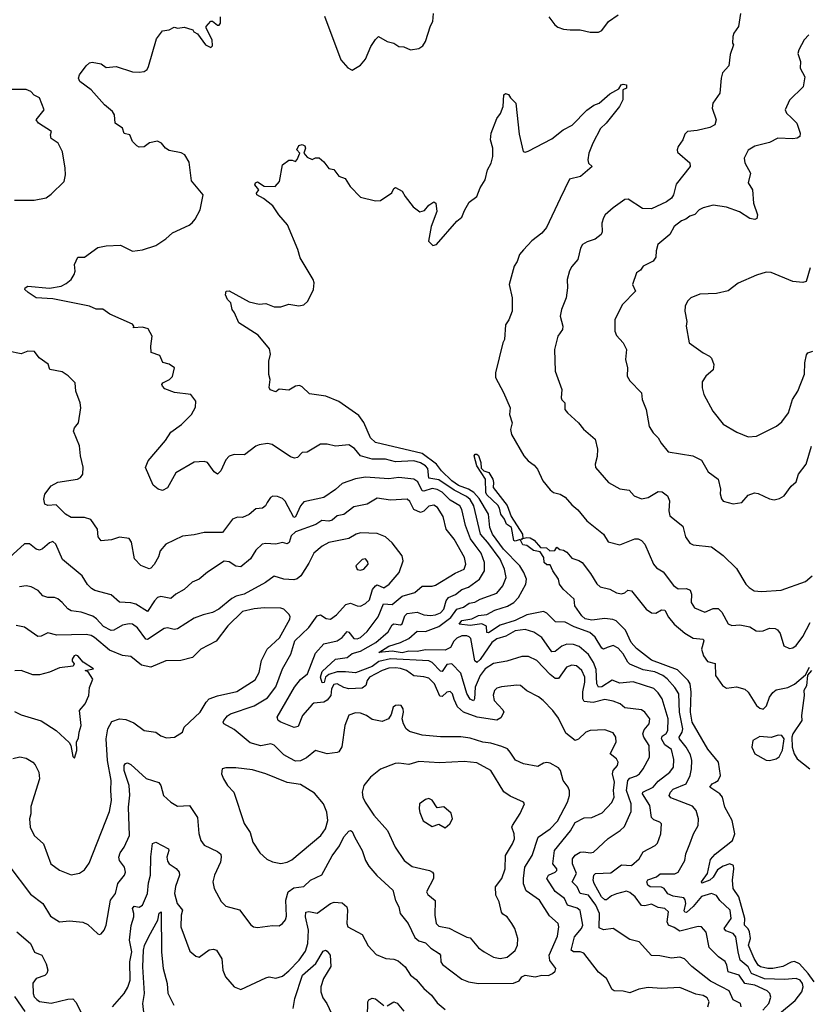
# Model space of a CAD drawing. Extents: x 1603745 to 1745082, y 385868 to 533966.
# Tile 254 of 256: x 1668096 to 1672837, y 428930 to 434847. Entities that reach past the tile are written whole.
import ezdxf

# ---------------------------------------------------------------- set-up
doc = ezdxf.new("R2010")
doc.units = 0

msp = doc.modelspace()

# ---------------------------------------------------------------- linework, layer by layer
at = {"layer": '0CON20XD'}
for points in [[(1672564.8, 428895), (1672599.1, 428935), (1672612.2, 428972.2), (1672605.7, 428995.7), (1672589.9, 429009.9), (1672515, 429044), (1672455, 429054.2), (1672421.5, 429105), (1672355.5, 429125), (1672348.4, 429165), (1672337.1, 429187.1), (1672297.5, 429215), (1672241.8, 429271.8), (1672224, 429364), (1672195.3, 429395.3), (1672175, 429397.5), (1672065, 429368.9), (1672031.6, 429391.6), (1671996.7, 429405), (1671987.8, 429425), (1671997.7, 429485), (1671974.6, 429505.4), (1671935, 429511.3), (1671895, 429532.3), (1671855, 429521.2), (1671835, 429523.8), (1671796.3, 429576.3), (1671765, 429602.7), (1671745, 429608.9), (1671685, 429594.4), (1671655, 429581.9), (1671625, 429557.2), (1671615, 429557.5), (1671594.8, 429575), (1671550, 429655), (1671544.7, 429675.3), (1671548.1, 429705), (1671558.8, 429715), (1671649.7, 429720.3), (1671715, 429768), (1671775.3, 429764.7), (1671820, 429805), (1671845, 429846.9), (1671916.7, 429885), (1671931.4, 429898.6), (1671950, 429955), (1671954.2, 430014.2), (1671944.4, 430024.4), (1671908.2, 430038.2), (1671895, 430053.1), (1671885.2, 430125.2), (1671840, 430195), (1671841.5, 430205), (1671904.6, 430235), (1671935, 430271.1), (1672004.6, 430325), (1672026.6, 430355), (1672029.7, 430400.3), (1672015, 430461.5), (1671975, 430488.8), (1671955.2, 430525), (1671958.8, 430541.2), (1671981.9, 430558.1), (1671992.9, 430575), (1671995.6, 430645), (1671957.8, 430765), (1671935, 430801.8), (1671907.7, 430827.7), (1671785, 430867.4), (1671705, 430859.3), (1671658.2, 430878.2), (1671595, 430838.7), (1671575, 430835.5), (1671565.2, 430855.2), (1671561.1, 430941.1), (1671545, 430983.1), (1671515, 431032), (1671460.4, 431080.4), (1671425, 431092.2), (1671385, 431094.1), (1671355, 431082.3), (1671315, 431050.4), (1671295, 431048.5), (1671235, 431134.6), (1671186.7, 431166.7), (1671135, 431182.5), (1671075, 431173.9), (1671018.6, 431141.4), (1670965, 431126.1), (1670933.6, 431105), (1670865, 431001.7), (1670845, 430983.3), (1670833.1, 430993.1), (1670807.6, 431127.6), (1670799, 431139), (1670784.2, 431144.2), (1670755, 431143.3), (1670725, 431130.8), (1670707, 431113), (1670685.3, 431074.7), (1670655, 431058.5), (1670535, 431060.9), (1670485, 431050.9), (1670435, 431052), (1670395, 431042.2), (1670335, 431051.7), (1670254.7, 431044.7), (1670315, 431082.5), (1670385, 431104.2), (1670435, 431128.4), (1670485, 431171.3), (1670535, 431170), (1670615, 431200.4), (1670688.3, 431255), (1670725, 431303.8), (1670764.2, 431315.8), (1670799, 431341), (1670833, 431347), (1670865, 431364.7), (1670965, 431401.5), (1671000.5, 431445), (1671020.9, 431495), (1671010.9, 431545), (1670985.7, 431605), (1670911.2, 431705), (1670865.7, 431755.7), (1670826.1, 431925), (1670805, 431963.9), (1670782.4, 431982.4), (1670708.6, 432018.6), (1670615, 432082.5), (1670555, 432091.6), (1670549.6, 432149.6), (1670535, 432166.3), (1670505, 432183), (1670465, 432195.2), (1670355, 432190.2), (1670295, 432206.2), (1670215.7, 432205.7), (1670145.7, 432225.7), (1670109.5, 432269.5), (1670075, 432291.9), (1669995, 432284.4), (1669945, 432295.6), (1669905, 432295.7), (1669825, 432248.6), (1669795, 432246), (1669766.7, 432215), (1669747.7, 432212.3), (1669725, 432220), (1669613.8, 432295), (1669585, 432300.9), (1669535, 432292.3), (1669515, 432284.5), (1669448.3, 432231.7), (1669385, 432234), (1669355, 432224.3), (1669335, 432202), (1669304.4, 432135.6), (1669285, 432116.2), (1669265, 432130), (1669225, 432185.6), (1669205, 432191.9), (1669145, 432188.6), (1669035, 432123.1), (1668985, 432033.8), (1668955, 432016.7), (1668927.5, 432025), (1668899.3, 432049.3), (1668852.9, 432155), (1668868.8, 432195), (1668972.7, 432317.3), (1669005, 432369.1), (1669068.8, 432415), (1669128.9, 432475), (1669152.4, 432517.6), (1669155.7, 432555), (1669124.3, 432594.3), (1669026.2, 432606.2), (1668968.8, 432628.8), (1668953.9, 432643.9), (1668951.2, 432655), (1668957.5, 432665), (1668997.5, 432685), (1669015, 432702.5), (1669026.2, 432755), (1668995, 432776.7), (1668957, 432787), (1668938.3, 432828.3), (1668886.7, 432846.7), (1668883.8, 432885), (1668893.3, 432945), (1668869.3, 432989.3), (1668835, 433000), (1668780, 432995), (1668782.5, 433005), (1668775, 433017.5), (1668637.3, 433077.3), (1668595, 433106.7), (1668555, 433108), (1668515.5, 433125.5), (1668295, 433168.5), (1668195, 433174.4), (1668147.6, 433207.6), (1668127.5, 433225), (1668128.9, 433235), (1668145, 433244.6), (1668275, 433232.9), (1668345, 433246), (1668375, 433261.4), (1668405, 433286), (1668424.2, 433315), (1668430, 433335), (1668426.2, 433375), (1668445, 433420), (1668485, 433419.2), (1668565, 433478.7), (1668615, 433487.8), (1668701.7, 433491.7), (1668775, 433455.7), (1668833.4, 433463.4), (1668915, 433490.5), (1668975, 433530), (1669015, 433566.9), (1669115, 433612), (1669132.9, 433627.1), (1669151.2, 433648.8), (1669180.8, 433705), (1669199.2, 433795), (1669128.9, 433878.9), (1669115, 433991.2), (1669089.2, 434035), (1669066.1, 434046.1), (1668995, 434060), (1668973.3, 434075), (1668948.8, 434105), (1668925, 434116), (1668876.7, 434106.7), (1668845, 434083.8), (1668815, 434080), (1668799.3, 434089.3), (1668774.3, 434114.3), (1668757.5, 434155), (1668725, 434162.5), (1668713.8, 434195), (1668670, 434225), (1668665.6, 434275), (1668654.2, 434295), (1668605, 434335.8), (1668525.4, 434425.4), (1668457.1, 434475), (1668449.6, 434495), (1668456, 434515), (1668495, 434569.1), (1668515, 434587.3), (1668532.1, 434592.1), (1668585, 434582.5), (1668615, 434560), (1668675, 434565.6), (1668774.5, 434534.5), (1668815, 434531.1), (1668845, 434535.7), (1668862.4, 434547.6), (1668871.1, 434565), (1668918.6, 434731.4), (1668955, 434780), (1668995, 434786.7), (1669025, 434802.5), (1669046.4, 434796.4), (1669085, 434801.2), (1669105, 434796.7), (1669136.1, 434786.1), (1669143.6, 434773.6), (1669165, 434762.5), (1669212.5, 434695), (1669245, 434680), (1669255, 434690), (1669253.3, 434725), (1669216.7, 434795), (1669216.7, 434805), (1669245, 434837.5), (1669255, 434837.5), (1669285, 434814), (1669295, 434813.8), (1669303.8, 434825), (1669304, 434865)], [(1669928.1, 434868.1), (1670025.8, 434605), (1670068.3, 434558.3), (1670095, 434543.3), (1670145, 434573.3), (1670175, 434610), (1670208, 434685), (1670235, 434728.8), (1670252.5, 434745), (1670305, 434716.2), (1670345, 434706.2), (1670375, 434686.7), (1670405, 434683.3), (1670445, 434666.7), (1670496, 434674), (1670519.5, 434690.5), (1670536.2, 434715), (1670565, 434810), (1670580, 434835), (1670583.8, 434885)], [(1671277.5, 434865), (1671312.5, 434815), (1671331.7, 434801.7), (1671365, 434790), (1671405, 434786), (1671465.8, 434785.8), (1671525, 434771.2), (1671575, 434771.2), (1671595, 434781.2), (1671636.2, 434835), (1671694.5, 434875.5)], [(1672430, 434885), (1672417.5, 434805), (1672388.8, 434765), (1672383.3, 434745), (1672382.5, 434705), (1672387.5, 434695), (1672367, 434637), (1672360.5, 434569.5), (1672322.3, 434527.7), (1672313.9, 434496.1), (1672306.2, 434405), (1672278, 434365), (1672264, 434345), (1672260, 434315), (1672282.5, 434245), (1672275.3, 434214.7), (1672245, 434199.5), (1672169.1, 434180.9), (1672111.2, 434175), (1672095, 434158.8), (1672082, 434125), (1672054.3, 434085), (1672048, 434065), (1672051.7, 434051.7), (1672125.9, 433985.9), (1672126.7, 433965), (1672042.2, 433857.8), (1672027.3, 433795), (1672014.2, 433775), (1671985, 433752.9), (1671895, 433710.9), (1671841.4, 433711.4), (1671755, 433768), (1671735, 433766), (1671663.2, 433716.8), (1671616.2, 433675), (1671605, 433656.7), (1671595.6, 433625), (1671597.2, 433572.8), (1671591.4, 433555), (1671555, 433527.1), (1671507.5, 433512.5), (1671480, 433495), (1671466.8, 433473.2), (1671452, 433405), (1671415, 433364), (1671401.8, 433338.2), (1671387.1, 433285), (1671390, 433235), (1671380.6, 433175), (1671353.3, 433105), (1671345.6, 433065), (1671360.8, 433005), (1671359.2, 432985), (1671330.8, 432945), (1671310.5, 432865), (1671314.4, 432735), (1671355.7, 432625), (1671352, 432575), (1671355, 432563.3), (1671373.3, 432545), (1671374, 432505), (1671388.8, 432485), (1671456.2, 432425), (1671485, 432386.7), (1671555, 432326.2), (1671569.2, 432265), (1671567.3, 432222.7), (1671556, 432175), (1671558.8, 432155), (1671636, 432065), (1671705, 432028.6), (1671759.5, 432019.5), (1671791.2, 431985), (1671835, 431967.5), (1671875, 431975.7), (1671935, 432011.9), (1671959.4, 432009.4), (1671990, 431985), (1672003.3, 431955), (1671998.1, 431895), (1672004.3, 431865), (1672083, 431803), (1672099.7, 431739.7), (1672125, 431701.2), (1672145, 431690.8), (1672255, 431680), (1672326.2, 431626.2), (1672405, 431548.6), (1672461.9, 431455), (1672480.8, 431435), (1672512.5, 431415), (1672555, 431411.4), (1672675, 431417.9), (1672819.9, 431470.1), (1672860, 431505)], [(1672841.2, 434755), (1672812.5, 434725), (1672780, 434665), (1672774.4, 434644.4), (1672790.8, 434595), (1672789.2, 434555), (1672815.6, 434504.4), (1672807, 434443), (1672725, 434363.8), (1672699.2, 434305), (1672705.8, 434285), (1672736.9, 434256.9), (1672768.6, 434225), (1672788.8, 434165), (1672786.2, 434145), (1672770, 434135), (1672745, 434130.9), (1672655, 434135.3), (1672605, 434108.2), (1672515, 434087.7), (1672476.6, 434063.4), (1672452, 434015), (1672455, 433987.5), (1672489.2, 433925), (1672476.4, 433866.4), (1672501.4, 433825), (1672507.1, 433745), (1672532, 433675), (1672527.5, 433652.5), (1672515, 433646.2), (1672485, 433651.9), (1672423.1, 433693.1), (1672345, 433720), (1672265, 433732.9), (1672205, 433715.7), (1672182, 433705), (1672155, 433677.1), (1672125, 433666.9), (1672101.5, 433648.5), (1672075, 433637.8), (1672031.4, 433605), (1672004.6, 433555.4), (1671933.3, 433495), (1671922.3, 433457.7), (1671920.5, 433419.5), (1671903.8, 433395), (1671845, 433366), (1671828.6, 433341.4), (1671804.2, 433325.8), (1671781.2, 433255), (1671798, 433215), (1671720.8, 433135), (1671673.8, 433045), (1671674.2, 432974.2), (1671685, 432950), (1671724, 432905), (1671744, 432865), (1671737.5, 432805), (1671750.8, 432755), (1671748.8, 432705), (1671765, 432676.7), (1671834, 432605), (1671838, 432565), (1671862, 432505), (1671881.2, 432401.2), (1671903.8, 432365), (1671934.3, 432334.3), (1671952.1, 432302.1), (1671995, 432250.8), (1672142.5, 432225), (1672195, 432200), (1672235, 432130), (1672296.2, 432085), (1672309.2, 432025), (1672307.7, 431997.7)], [(1668065, 433762.5), (1668182.5, 433762.5), (1668255, 433777.1), (1668285, 433798), (1668363.1, 433875), (1668371.2, 433915), (1668369.5, 433955), (1668353.2, 434053.2), (1668326.7, 434105), (1668285, 434133.3), (1668281.4, 434155), (1668287.5, 434175), (1668208.9, 434225), (1668194.2, 434245), (1668243.3, 434305), (1668215, 434378), (1668183, 434393), (1668162.5, 434415), (1668135, 434428), (1667955, 434427.5)], [(1672665, 428873.9), (1672758, 428952), (1672798.9, 429005), (1672806.1, 429035), (1672801.9, 429055), (1672787.7, 429075), (1672765, 429084.7), (1672695, 429078.3), (1672573.3, 429083.3), (1672495.6, 429115), (1672475.9, 429155.9), (1672428.1, 429195), (1672414.8, 429245), (1672402.4, 429335), (1672385, 429355.2), (1672341.5, 429371.5), (1672330.5, 429385), (1672373.4, 429445), (1672367.3, 429495), (1672305, 429553.5), (1672284.6, 429584.6), (1672255, 429595.3), (1672195, 429577.2), (1672145, 429517.3), (1672105, 429481.6), (1672095, 429483.6), (1672091.7, 429491.7), (1672101, 429535), (1672097.6, 429557.6), (1672089, 429569), (1672025, 429579.7), (1671993.4, 429593.4), (1671971.2, 429625), (1671955, 429634.8), (1671886.4, 429636.3), (1671873.4, 429645), (1671867.5, 429665), (1671872.6, 429677.4), (1671925, 429696.9), (1671946.5, 429713.5), (1672035, 429714.8), (1672055.6, 429724.4), (1672095.8, 429794.2), (1672101.8, 429835), (1672125, 429893.8), (1672147.8, 429955), (1672175.8, 430005), (1672176.9, 430045), (1672162.5, 430095), (1672140.3, 430120.3), (1672011.7, 430171.7), (1672000.9, 430185), (1672008.9, 430205), (1672025, 430222.5), (1672103.1, 430255), (1672126.7, 430305), (1672134.7, 430345.3), (1672137.6, 430395), (1672129.9, 430429.9), (1672103.8, 430475), (1672063.1, 430525), (1672061.9, 430535), (1672079.2, 430565), (1672083.3, 430585), (1672063.8, 430685), (1672059.2, 430795), (1672034.3, 430834.3), (1671988.2, 430885), (1671962, 430905), (1671915, 430928.6), (1671845, 430940.4), (1671765, 430973.8), (1671751.8, 430985), (1671725, 431036.9), (1671695, 431069.7), (1671665, 431085.3), (1671628.9, 431075), (1671605, 431064.4), (1671595, 431069.4), (1671555.6, 431135.6), (1671523.5, 431163.5), (1671428.7, 431198.7), (1671375, 431227.3), (1671317.8, 431227.8), (1671265, 431280.4), (1671245, 431289.7), (1671145, 431269.5), (1671075, 431237.1), (1670985, 431209), (1670915, 431163.1), (1670904.8, 431164.7), (1670901.7, 431201.7), (1670875, 431215.6), (1670805, 431207.1), (1670738.6, 431215), (1670755, 431236.7), (1670813.6, 431246.4), (1670855, 431266.1), (1670905, 431272.9), (1670951.9, 431298.1), (1671028.1, 431321.9), (1671066.6, 431345), (1671094.3, 431375), (1671140, 431455), (1671142.6, 431485), (1671126.3, 431525), (1671103.3, 431565), (1671004.4, 431664.4), (1670938.7, 431755), (1670921.6, 431795), (1670913.7, 431875), (1670859.4, 431969.4), (1670826.3, 432005), (1670795, 432026.5), (1670735, 432047.5), (1670693.7, 432075), (1670632.7, 432135), (1670601.7, 432175), (1670515, 432240.7), (1670235, 432306), (1670204.2, 432334.2), (1670165.9, 432425.9), (1670135, 432468.8), (1670015, 432553.1), (1669935.8, 432584.2), (1669838.3, 432598.3), (1669795, 432641.2), (1669778.3, 432648.3), (1669755, 432644), (1669715, 432620), (1669655, 432626.7), (1669635, 432611.2), (1669602, 432622), (1669596.4, 432636.4), (1669602, 432685), (1669594.3, 432714.3), (1669593.3, 432755), (1669594, 432795), (1669603, 432837), (1669598, 432868), (1669530.3, 432950.3), (1669413.3, 433025), (1669387.5, 433085), (1669372.5, 433105), (1669366.2, 433146.2), (1669346, 433166), (1669334.2, 433194.2), (1669338, 433215), (1669355, 433217.2), (1669475, 433151.9), (1669535, 433136.7), (1669575, 433141.2), (1669625, 433121.2), (1669665, 433121.2), (1669715, 433136.7), (1669775, 433126.7), (1669805, 433133.3), (1669827.5, 433155), (1669862, 433225), (1669865.7, 433265), (1669860, 433285), (1669781.4, 433415), (1669768, 433465), (1669706.5, 433615), (1669653.3, 433675), (1669617.6, 433727.6), (1669562.2, 433772.2), (1669522.5, 433795), (1669520, 433805), (1669533.8, 433825), (1669508.8, 433855), (1669513, 433867), (1669525, 433872.5), (1669565, 433846.9), (1669632.5, 433845), (1669657.5, 433875), (1669676.7, 433975), (1669715, 434002.5), (1669735, 434002.5), (1669755, 433993.8), (1669765, 434006.7), (1669780, 434045), (1669762.5, 434065), (1669775, 434090), (1669795, 434096), (1669809.7, 434089.7), (1669814.3, 434075), (1669803.3, 434045), (1669825, 434020), (1669855, 434007.5), (1669875, 434016.7), (1669896.2, 434016.2), (1669925, 433992.5), (1669955, 433952.5), (1669985, 433946.7), (1670015, 433906.7), (1670053, 433893), (1670083.8, 433845), (1670145, 433780), (1670235, 433758.8), (1670265, 433761.2), (1670333, 433807), (1670345, 433832.5), (1670355, 433837.5), (1670395.9, 433815.9), (1670414.1, 433784.1), (1670462.3, 433722.3), (1670502.5, 433692.5), (1670529.1, 433700.9), (1670555, 433732.5), (1670585, 433752.5), (1670597.5, 433745), (1670603.8, 433695), (1670569.2, 433605), (1670554, 433515), (1670580, 433490), (1670602.5, 433495), (1670723.8, 433636.2), (1670755, 433660), (1670769.5, 433700.5), (1670799.1, 433750.8), (1670844.5, 433785), (1670863.9, 433836.1), (1670894.7, 433885), (1670907.6, 433945), (1670930, 433985), (1670940, 434025), (1670940, 434075), (1670927.1, 434125), (1670930.7, 434165), (1670965, 434253.3), (1670987.7, 434282.3), (1671003.3, 434325), (1671007.5, 434395), (1671017, 434403), (1671035, 434396.7), (1671046.7, 434376.7), (1671078.8, 434345), (1671098.3, 434158.3), (1671123.3, 434055), (1671135, 434050), (1671153.9, 434056.1), (1671295, 434130), (1671364, 434185), (1671416.6, 434213.4), (1671506.3, 434303.7), (1671547.4, 434332.6), (1671580, 434345), (1671645, 434401.1), (1671697.9, 434432.1), (1671711.9, 434455), (1671725, 434459.6), (1671743.8, 434455), (1671743.3, 434435), (1671722.5, 434425), (1671722.5, 434365), (1671702.5, 434325), (1671622, 434225), (1671587.8, 434192.2), (1671542, 434105), (1671518, 434045), (1671512, 434005), (1671516.7, 433985), (1671537.5, 433965), (1671466.7, 433905), (1671401.3, 433888.7), (1671345, 433772.5), (1671262.7, 433597.3), (1671235.7, 433565), (1671175, 433518.6), (1671125.4, 433464.6), (1671101.1, 433435), (1671086.7, 433393.3), (1671068.6, 433365), (1671039.4, 433255), (1671057.5, 433175), (1671056.9, 433095), (1671037.5, 433042.5), (1671017.6, 433012.4), (1671010.6, 432925), (1671000.6, 432905), (1670955.7, 432725), (1670957.5, 432697.5), (1671005.6, 432605.6), (1671044, 432515), (1671040, 432475), (1671056.7, 432425), (1671046.7, 432385), (1671053.8, 432355), (1671126, 432225), (1671154, 432195), (1671189.8, 432169.8), (1671209.4, 432145), (1671241.9, 432075), (1671285, 432021.9), (1671305, 432006.5), (1671345, 431995.5), (1671375, 431977.5), (1671415, 431931.5), (1671451.5, 431901.5), (1671505, 431835.8), (1671605, 431756), (1671635, 431710), (1671705, 431692), (1671795, 431726.9), (1671815, 431726.9), (1671835, 431717.1), (1671855, 431696), (1671905.7, 431575), (1671925, 431551.9), (1671965, 431529.2), (1672026, 431446), (1672055, 431426.7), (1672105, 431428.5), (1672128, 431418), (1672134.6, 431395), (1672133.8, 431345), (1672152.6, 431312.6), (1672215, 431285.6), (1672265, 431309.2), (1672295, 431308.5), (1672317.1, 431287.1), (1672355, 431216), (1672377.3, 431207.3), (1672425, 431210.6), (1672485, 431198.9), (1672523.3, 431175), (1672541.7, 431171.7), (1672565.6, 431174.4), (1672605, 431190), (1672637.7, 431187.7), (1672651.2, 431181.2), (1672667.7, 431157.7), (1672690, 431085), (1672725, 431068.8), (1672745, 431072), (1672765, 431085.8), (1672805, 431140.5), (1672847.9, 431225)], [(1672849.2, 433355), (1672825, 433273.3), (1672805, 433266.7), (1672745, 433274), (1672615, 433328), (1672585, 433328.8), (1672525, 433312), (1672416.4, 433263.6), (1672355, 433216.7), (1672285, 433202), (1672185, 433196.9), (1672132, 433175), (1672110.8, 433155), (1672097.5, 433125), (1672095.8, 433095), (1672107.7, 433032.3), (1672103.8, 433005), (1672121.2, 432905), (1672204.5, 432844.5), (1672243.3, 432825), (1672255, 432812.5), (1672270, 432775), (1672265, 432743.3), (1672221.2, 432705), (1672199.5, 432670.5), (1672198.6, 432635), (1672209.2, 432595), (1672264.2, 432495), (1672325, 432415.7), (1672407.6, 432367.6), (1672475, 432340.6), (1672525, 432343.1), (1672646, 432405), (1672678.8, 432431.2), (1672719.2, 432485), (1672743.3, 432565), (1672774.6, 432615.4), (1672815, 432716.7), (1672815.5, 432784.5), (1672826.7, 432833.3), (1672835, 432844), (1672865, 432854.3)], [(1668246.2, 431935), (1668240.8, 431965), (1668247.5, 431995), (1668285.7, 432045), (1668325, 432067.5), (1668443.8, 432085), (1668460.8, 432095), (1668476, 432115), (1668478.3, 432158.3), (1668460.8, 432225), (1668455.9, 432285.9), (1668420, 432375), (1668425, 432393.3), (1668449.2, 432425), (1668464, 432515), (1668459.2, 432545), (1668433.1, 432615), (1668428.6, 432665), (1668386.4, 432706.4), (1668350.3, 432730.3), (1668276.2, 432745), (1668267.7, 432777.7), (1668213.3, 432815), (1668185, 432853.8), (1668145, 432854.3), (1668105, 432839.2), (1668025.7, 432854.3)], [(1672275, 430263.3), (1672295, 430275.4), (1672310.2, 430305), (1672298, 430385), (1672232.3, 430462.3), (1672140, 430625), (1672128.4, 430685), (1672132.9, 430805), (1672126.7, 430855), (1672115.6, 430875.6), (1672050.8, 430940.8), (1671895, 430998.6), (1671805, 431068.2), (1671773.1, 431105), (1671739.1, 431179.1), (1671682.9, 431235), (1671663.1, 431243.1), (1671615, 431248.7), (1671535, 431238.1), (1671495, 431246.9), (1671475.5, 431265), (1671434.2, 431325), (1671430, 431365), (1671364.3, 431424.3), (1671341.2, 431455), (1671335.8, 431485), (1671301.2, 431535), (1671285, 431570), (1671265, 431570), (1671250, 431585), (1671246.7, 431615), (1671225, 431650), (1671185, 431656.7), (1671145, 431686.2), (1671121.3, 431691.3), (1671105, 431722.5), (1671075, 431713.8), (1671067, 431717), (1671051.9, 431795), (1671021.9, 431815), (1671011.1, 431845), (1670989.1, 431875), (1670981.1, 431911.1), (1670970.2, 431930.2), (1670905, 431991.8), (1670897.9, 432005), (1670895.9, 432085.9), (1670845, 432166), (1670828.5, 432225), (1670835, 432236.7), (1670845, 432236.9), (1670855, 432228.1), (1670869.3, 432185), (1670870.9, 432150.9), (1670886.2, 432136.2), (1670915.8, 432125), (1670940.6, 432085), (1670945.6, 432065), (1670943.1, 432035), (1671026.9, 431926.9), (1671050.9, 431860.9), (1671118.1, 431755), (1671120, 431730), (1671110, 431725), (1671115, 431723.3), (1671120, 431730), (1671144.5, 431735.5), (1671165, 431732.5), (1671188.9, 431718.9), (1671227.5, 431675), (1671262.3, 431672.3), (1671282.5, 431655), (1671312.5, 431657.5), (1671325, 431677.5), (1671343, 431663), (1671365, 431658.8), (1671385, 431646.2), (1671415, 431611.2), (1671457.8, 431597.8), (1671477.1, 431585), (1671528.5, 431518.5), (1671565, 431455.8), (1671585, 431437.8), (1671644.5, 431424.5), (1671685, 431402), (1671715, 431396.7), (1671735, 431402.5), (1671752, 431418), (1671775, 431413.8), (1671862.5, 431305), (1671895, 431282.5), (1671920.3, 431279.7), (1671955, 431301.4), (1671975, 431299.2), (1671997.1, 431257.1), (1672031.1, 431215), (1672095, 431161.1), (1672145, 431130.9), (1672205, 431124), (1672209.1, 431115), (1672195.8, 431065), (1672206.3, 431025), (1672230.6, 430990.6), (1672277, 430977), (1672280, 430905), (1672321.4, 430845), (1672345, 430830.6), (1672405, 430838.6), (1672455, 430824.3), (1672475, 430805.8), (1672526.2, 430725), (1672545, 430709.2), (1672565, 430703.8), (1672586.7, 430723.3), (1672605, 430775.6), (1672625, 430803.1), (1672645, 430819.2), (1672715, 430833.1), (1672755, 430853.6), (1672819.6, 430910.4), (1672844.8, 430955.2)], [(1672307.7, 431997.7), (1672315, 431967.5), (1672325, 431953.3), (1672385, 431938), (1672437.5, 431945), (1672475, 431988.8), (1672513.6, 432003.6), (1672535, 432000), (1672605, 431967.1), (1672632.1, 431962.1), (1672665, 431968.6), (1672692, 431985), (1672735, 432043.3), (1672765, 432070), (1672777.5, 432115), (1672824.6, 432175.4), (1672856, 432285)], [(1672434.3, 428915), (1672430, 428935), (1672386.4, 428956.4), (1672360.6, 429010.6), (1672314.7, 429035.3), (1672249, 429069), (1672137.6, 429157.6), (1672092.2, 429202.2), (1672065, 429212.5), (1672015, 429207.8), (1671945, 429221.1), (1671895, 429222.3), (1671821.2, 429305), (1671765, 429318.6), (1671665, 429384.5), (1671605, 429378), (1671580.4, 429390.4), (1671581.9, 429475), (1671560.7, 429525), (1671515, 429586.2), (1671465, 429596.2), (1671447.3, 429635), (1671417.8, 429665), (1671442.8, 429715), (1671418.8, 429775), (1671419, 429805), (1671435, 429826.7), (1671465, 429843.2), (1671486.9, 429846.9), (1671525, 429840), (1671545, 429844.4), (1671634.3, 429925.7), (1671706, 429974), (1671732.1, 429997.9), (1671771.4, 430088.6), (1671772.6, 430135), (1671744.8, 430215), (1671751.7, 430275), (1671765, 430289.2), (1671805, 430302.2), (1671821.8, 430315), (1671845.4, 430345), (1671882.7, 430415), (1671880.8, 430485), (1671847.9, 430535), (1671842.1, 430555), (1671851.3, 430578.7), (1671880.9, 430615), (1671883.6, 430645), (1671854.4, 430685), (1671835, 430699.1), (1671735, 430711.9), (1671705.2, 430735.2), (1671665, 430752.2), (1671615, 430760.7), (1671542.9, 430742.9), (1671490.6, 430750.6), (1671482.2, 430765), (1671481.5, 430808.5), (1671494.7, 430865), (1671494.2, 430895), (1671475, 430936.4), (1671443.6, 430963.6), (1671415, 430967.2), (1671384.4, 430955), (1671335, 430887.3), (1671315, 430888.8), (1671285, 430911.3), (1671205, 430996.1), (1671155, 431019.1), (1671115, 431019.6), (1671025, 430991.2), (1670945, 430977.4), (1670895, 430945.2), (1670865.2, 430905), (1670834.8, 430835), (1670830.8, 430765), (1670825, 430753.6), (1670805, 430763.1), (1670785, 430796.9), (1670749, 430919), (1670695, 430975.4), (1670665, 430971.1), (1670635, 430929.4), (1670625, 430931.2), (1670575, 430984.3), (1670555, 430993.9), (1670325, 431006.2), (1670255, 430989.6), (1670215, 430960.9), (1670115, 430921.6), (1670055, 430927.2), (1670005, 430928), (1669955, 430912.5), (1669934.8, 430895), (1669926.6, 430863.4), (1669915, 430862.3), (1669904.9, 430895), (1669915, 430929.7), (1669995, 431004.6), (1670065, 431014.8), (1670095, 431038.1), (1670145, 431051.1), (1670237.5, 431105), (1670310.8, 431169.2), (1670335, 431210.5), (1670345, 431216.2), (1670385, 431210), (1670394.6, 431215.4), (1670410.6, 431265), (1670425, 431279.2), (1670485, 431286.7), (1670525, 431270.3), (1670565, 431267), (1670595, 431270), (1670625, 431282.8), (1670645.2, 431305), (1670660.7, 431355), (1670675, 431374.1), (1670716.6, 431393.4), (1670755, 431423.4), (1670795, 431436.2), (1670860.4, 431485), (1670890.6, 431535), (1670890.2, 431585), (1670870.8, 431640.8), (1670835, 431688.1), (1670806.8, 431726.8), (1670776.7, 431806.7), (1670755, 431904.3), (1670742, 431925), (1670685, 431960), (1670635, 432007), (1670605, 432024.5), (1670575, 432030.3), (1670525, 432012.8), (1670515, 432014.7), (1670489.2, 432069.2), (1670465, 432086), (1670375, 432095.9), (1670315, 432088.2), (1670175, 432097.2), (1670115, 432088.5), (1670035, 432059.5), (1669995, 432022.7), (1669925, 431975.5), (1669805, 431949.2), (1669784, 431926), (1669755, 431860), (1669745, 431856), (1669692.6, 431952.6), (1669675, 431970), (1669645, 431982.2), (1669617.3, 431982.7), (1669604.3, 431975.7), (1669584.2, 431945), (1669574.3, 431925.7), (1669555, 431911.2), (1669515, 431908), (1669476.2, 431873.8), (1669435, 431855.7), (1669405, 431858), (1669375.6, 431844.4), (1669315, 431764.3), (1669204.4, 431765.6), (1669145, 431750.6), (1669075, 431742.5), (1668975, 431695.6), (1668940, 431655), (1668930.5, 431619.5), (1668905, 431573.8), (1668885, 431550), (1668875, 431546.7), (1668825, 431566), (1668786.4, 431606.4), (1668767.5, 431707.5), (1668755, 431730), (1668695, 431737.5), (1668648.1, 431721.9), (1668585, 431716), (1668568.7, 431738.7), (1668563.9, 431785), (1668523.8, 431843.8), (1668485, 431854.7), (1668405, 431855.3), (1668371.4, 431875), (1668315, 431930.6), (1668265, 431927.1), (1668246.2, 431935)], [(1670709.1, 430760.9), (1670697.9, 430795), (1670685, 430809.4), (1670665, 430806.5), (1670635, 430780), (1670621, 430781), (1670589, 430855), (1670555, 430889.2), (1670525, 430898.8), (1670465, 430904.7), (1670421.5, 430935), (1670385, 430947.8), (1670355, 430952.4), (1670315, 430949.1), (1670275, 430936.2), (1670199.5, 430895), (1670185, 430875.8), (1670177.7, 430845), (1670155, 430829.7), (1670075, 430826.2), (1670045, 430833.6), (1670005.3, 430855.3), (1669985, 430851.8), (1669970, 430825), (1669966.4, 430785), (1669945, 430757.7), (1669925, 430746.6), (1669865, 430738.6), (1669855, 430731.4), (1669796, 430665), (1669770.4, 430599.6), (1669746.5, 430593.5), (1669665.3, 430625.3), (1669650, 430635), (1669644.4, 430655), (1669747.6, 430835), (1669785, 430881.3), (1669825.4, 430915), (1669875, 431040), (1669925, 431096.8), (1670005, 431113.2), (1670033.8, 431135), (1670065, 431171.1), (1670075, 431166.5), (1670105, 431127.9), (1670125, 431125.3), (1670145, 431133.3), (1670185, 431170.5), (1670252.1, 431257.9), (1670283.3, 431336.7), (1670335, 431332), (1670395, 431382.7), (1670470.8, 431405), (1670515, 431443.1), (1670575, 431443.3), (1670595, 431448.8), (1670715, 431521.6), (1670767.8, 431545), (1670778.2, 431575), (1670770.7, 431615), (1670708.9, 431725), (1670660.4, 431785), (1670642.2, 431862.2), (1670608.9, 431915), (1670585, 431930), (1670556.7, 431923.3), (1670525, 431894.2), (1670505, 431885.8), (1670465, 431904), (1670442.1, 431952.1), (1670425.3, 431965.3), (1670325, 431959.6), (1670245, 431972.2), (1670185, 431934.5), (1670105, 431918.9), (1670045, 431872.7), (1670005, 431866), (1669975, 431839.6), (1669955, 431833.8), (1669912.7, 431837.3), (1669876.9, 431813.1), (1669755, 431768.8), (1669727.5, 431745), (1669715.3, 431705), (1669705, 431696.9), (1669675, 431705.4), (1669635, 431695.4), (1669575, 431700), (1669554.1, 431695.9), (1669515, 431660), (1669483.6, 431606.4), (1669425, 431558.6), (1669395, 431562.5), (1669355, 431589.2), (1669325, 431592.9), (1669224.1, 431525.9), (1669175.3, 431484.7), (1669132.8, 431467.2), (1669085, 431422.9), (1669035, 431395.6), (1669005, 431368.9), (1668945, 431380), (1668924.4, 431375), (1668905.5, 431355), (1668865, 431290), (1668794.2, 431334.2), (1668765, 431342.5), (1668695, 431346.7), (1668645, 431390.6), (1668547.3, 431417.3), (1668527.8, 431427.8), (1668502.9, 431452.9), (1668471.9, 431505), (1668353.3, 431603.3), (1668313.8, 431695), (1668295, 431711.2), (1668275, 431704), (1668233.2, 431666.8), (1668215, 431659.2), (1668195, 431664.6), (1668155, 431696.1), (1668125, 431696.8), (1668034.8, 431615.2)], [(1671045.6, 430445), (1671029.2, 430465), (1670995, 430480), (1670928.8, 430498.8), (1670881.2, 430505), (1670805, 430529.6), (1670747.4, 430537.4), (1670625, 430536.5), (1670515, 430548.2), (1670440.3, 430570.3), (1670420, 430585), (1670402.5, 430615), (1670396, 430645), (1670404.2, 430685), (1670400.8, 430705), (1670390, 430725), (1670375, 430728), (1670354.5, 430725.5), (1670341.2, 430715), (1670328.8, 430671.2), (1670314.3, 430645.7), (1670275, 430628.9), (1670215, 430641.8), (1670181.4, 430665), (1670145, 430679.6), (1670115, 430681.5), (1670075, 430668), (1670050.5, 430605), (1670033.6, 430476.4), (1670015, 430448), (1670005, 430442.5), (1669944.3, 430435.7), (1669875, 430454.4), (1669819.4, 430410.6), (1669785, 430394), (1669755, 430390.9), (1669719.1, 430409.1), (1669685, 430429.1), (1669625, 430488.1), (1669605, 430494.3), (1669545, 430483.1), (1669482, 430502), (1669385, 430581.5), (1669324, 430615), (1669319.2, 430625), (1669322.9, 430635), (1669345.8, 430664.2), (1669364, 430676), (1669505, 430723.2), (1669585, 430771.8), (1669635, 430837.8), (1669676.2, 430945), (1669726.2, 431033.8), (1669749.3, 431115), (1669835.2, 431194.8), (1669885, 431263.8), (1669905, 431271.2), (1669938.3, 431248.3), (1669965, 431243.6), (1669999.9, 431270.1), (1670057.1, 431332.9), (1670085, 431340), (1670125, 431324.4), (1670145, 431323.3), (1670175, 431338.5), (1670199.5, 431360.5), (1670217.3, 431422.7), (1670235, 431445.3), (1670245, 431450), (1670285, 431433.5), (1670317.1, 431455), (1670376.8, 431525), (1670401.5, 431595), (1670395.6, 431625), (1670335, 431702.5), (1670295, 431738.5), (1670245, 431758.5), (1670145, 431762.8), (1670118.6, 431755), (1670075, 431728.4), (1669954.3, 431705.7), (1669915, 431682.5), (1669865, 431640.8), (1669835, 431580), (1669785.4, 431504.6), (1669765, 431485.8), (1669745, 431481.4), (1669685, 431484.4), (1669625, 431502.5), (1669574.6, 431465.4), (1669445, 431395.4), (1669397.4, 431382.6), (1669370.9, 431369.1), (1669293.5, 431305), (1669255, 431283.9), (1669198.8, 431271.2), (1669145, 431249.6), (1669045, 431186.9), (1669025, 431182.9), (1668985, 431191.8), (1668965, 431187.5), (1668865, 431121.5), (1668854.8, 431124.8), (1668805, 431191.3), (1668775, 431213.4), (1668755, 431216.6), (1668715, 431209.3), (1668662.4, 431177.6), (1668645, 431175.5), (1668599.5, 431199.5), (1668557.3, 431247.3), (1668535, 431262.2), (1668465, 431285.6), (1668405, 431294.5), (1668385, 431305.6), (1668352.2, 431345), (1668325, 431366.4), (1668305, 431374.5), (1668265, 431374.4), (1668235, 431384.2), (1668206.4, 431416.4), (1668165, 431437.8), (1668135, 431445.6), (1668095, 431438.2)], [(1670145, 431538.1), (1670165, 431544.4), (1670191.2, 431575), (1670189.5, 431589.5), (1670175, 431606), (1670155, 431603.8), (1670116, 431565), (1670125, 431542.9), (1670145, 431538.1)], [(1668055, 430406.9), (1668096.8, 430416.8), (1668135, 430410), (1668174, 430385), (1668188.5, 430368.5), (1668210, 430325), (1668215.4, 430285), (1668162, 430118), (1668163.3, 430075), (1668154.6, 430045), (1668159.1, 429995), (1668183.3, 429945), (1668240, 429895), (1668282.5, 429775), (1668335, 429735.8), (1668405, 429708), (1668455, 429718), (1668485, 429738), (1668512.8, 429777.2), (1668635, 430088.8), (1668648.7, 430155), (1668643.4, 430215), (1668646.6, 430275), (1668624.1, 430395), (1668615.7, 430525), (1668625.2, 430584.8), (1668650.5, 430629.5), (1668695, 430644.6), (1668735, 430641.5), (1668781.5, 430621.5), (1668845, 430575.7), (1668915, 430565.7), (1668945, 430543.3), (1668978.6, 430531.4), (1669027.5, 430535), (1669074.2, 430565.8), (1669085.7, 430595), (1669181.5, 430685), (1669216.4, 430745), (1669235, 430765.5), (1669285, 430783.1), (1669401, 430809), (1669510.8, 430879.2), (1669535.2, 430924.8), (1669549.3, 430995), (1669583.4, 431065), (1669657.6, 431132.4), (1669719.2, 431245), (1669721.2, 431261.2), (1669714.6, 431274.6), (1669683.9, 431303.9), (1669665, 431311.2), (1669565, 431312.7), (1669505, 431307.1), (1669435, 431290.4), (1669347.5, 431205), (1669278, 431112), (1669185, 431063.3), (1669135.7, 431015), (1669065, 430996.1), (1668975, 430993.8), (1668885, 430955.7), (1668828.6, 430968.6), (1668765, 431019.4), (1668713.6, 431026.4), (1668635, 431058.7), (1668545, 431133.4), (1668525, 431146), (1668495, 431152.2), (1668318.6, 431148.6), (1668265, 431161.5), (1668225, 431142.5), (1668205, 431139.5), (1668125, 431195.6), (1668075, 431205.6)], [(1668425, 430410), (1668440, 430455), (1668436.7, 430505), (1668449.7, 430530.3), (1668452.9, 430565), (1668465.6, 430605), (1668455.8, 430695), (1668489.2, 430735), (1668510.8, 430785), (1668516.2, 430833.8), (1668535.8, 430884.2), (1668507.5, 430927.5), (1668490, 430935), (1668540, 430945), (1668476.7, 430986.7), (1668446, 431025), (1668432.7, 431027.3), (1668423.8, 431025), (1668412, 431005), (1668411.2, 430991.2), (1668422.5, 430975), (1668417.5, 430962.5), (1668335, 430952.2), (1668274.4, 430925.6), (1668215, 430910.6), (1668175, 430910.6), (1668105, 430936), (1668067, 430933)], [(1672856.2, 430935), (1672832.3, 430907.7), (1672825.6, 430844.4), (1672811.2, 430815), (1672813.3, 430785), (1672795.8, 430665), (1672797.5, 430635), (1672744, 430555), (1672738.8, 430535), (1672740, 430475), (1672752.5, 430435), (1672770, 430405), (1672845.9, 430345.9)], [(1672233.8, 428915), (1672241.5, 428945), (1672229, 428969), (1672205, 428982.7), (1672161, 428991), (1672065, 429031.5), (1671955, 429025.5), (1671875, 429031.1), (1671819.3, 429020.7), (1671765, 428999.4), (1671725, 429008.1), (1671670, 429010), (1671658.6, 429018.6), (1671623.8, 429085), (1671575, 429122.2), (1671487, 429237), (1671465, 429245.9), (1671425, 429244.7), (1671412, 429255), (1671431.3, 429335), (1671474.7, 429385), (1671482.7, 429405), (1671465, 429494.2), (1671447.4, 429507.4), (1671390, 429525), (1671370.5, 429565), (1671315, 429608), (1671266.2, 429685), (1671275.6, 429705), (1671315.8, 429724.2), (1671325.5, 429735), (1671324.5, 429745), (1671302.3, 429775), (1671311.2, 429855), (1671407.9, 429972.1), (1671435, 430021.8), (1671489.4, 430050.6), (1671535, 430053.1), (1671598.8, 430081.2), (1671656.6, 430143.4), (1671670, 430175), (1671665.3, 430215), (1671673.1, 430265), (1671659.6, 430315), (1671664.4, 430334.4), (1671689.2, 430365), (1671693.8, 430385), (1671683.3, 430405), (1671645.7, 430435), (1671683.1, 430505), (1671680.9, 430535), (1671665, 430560.6), (1671615, 430578.8), (1671525, 430575.6), (1671500, 430565), (1671455, 430522.5), (1671435, 430516), (1671378.9, 430558.9), (1671335, 430648.8), (1671301.9, 430695), (1671244.2, 430755), (1671215, 430778.6), (1671145, 430814), (1671106.2, 430845), (1671085, 430848.5), (1670992.8, 430837.2), (1670965, 430828.9), (1670950.6, 430815), (1670942.9, 430787.1), (1670948.9, 430755), (1671000.4, 430700.4), (1671007.3, 430685), (1670989.5, 430650.5), (1670965, 430637), (1670845.9, 430655.9), (1670765, 430684.7), (1670728.3, 430718.3), (1670709.1, 430760.9)], [(1668065, 430690), (1668105, 430668.8), (1668225, 430634), (1668314.5, 430574.5), (1668393.6, 430503.6), (1668402.5, 430485), (1668415, 430420), (1668425, 430410)], [(1672605, 430395.3), (1672645, 430404.6), (1672662.2, 430417.8), (1672682.7, 430457.3), (1672692, 430525), (1672678.8, 430545), (1672656.9, 430546.9), (1672615, 430533.6), (1672545, 430539.5), (1672503.5, 430515), (1672498.2, 430475), (1672515, 430434.5), (1672585, 430397.8), (1672605, 430395.3)], [(1668031.4, 429765), (1668161.4, 429591.4), (1668235, 429535.8), (1668280.2, 429460.2), (1668335, 429425.6), (1668395, 429431.5), (1668475, 429424.3), (1668505, 429409.2), (1668565, 429352.5), (1668575, 429350), (1668585, 429353.3), (1668604.3, 429375.7), (1668615.7, 429405), (1668642.7, 429555), (1668672.5, 429595), (1668685, 429656.2), (1668726, 429705), (1668732.5, 429725), (1668725.7, 429755), (1668695.5, 429795), (1668692.3, 429815), (1668699.4, 429840.6), (1668723.1, 429875), (1668755.4, 429945), (1668749.2, 430115), (1668757.4, 430187.4), (1668753.1, 430245), (1668724.7, 430335.3), (1668724.5, 430365.5), (1668732.5, 430377.5), (1668745, 430380.8), (1668765, 430371.9), (1668857.1, 430287.1), (1668932, 430262), (1668944.2, 430245), (1668960.8, 430185), (1669005, 430144.2), (1669045, 430121.2), (1669116.7, 430125), (1669165, 430052.5), (1669172.9, 429957.1), (1669184.3, 429915), (1669205, 429885.8), (1669285, 429848.6), (1669305, 429832.5), (1669308.1, 429815), (1669302.5, 429785), (1669266.7, 429705), (1669256.7, 429665), (1669265, 429626.7), (1669306.8, 429546.8), (1669335, 429520), (1669417.2, 429497.2), (1669485, 429408), (1669502.5, 429395), (1669525, 429390.8), (1669615, 429404.2), (1669655, 429402.5), (1669675.4, 429414.6), (1669693.4, 429436.6), (1669700.9, 429459.1), (1669695.4, 429555), (1669709.5, 429605), (1669745, 429630), (1669805, 429637.1), (1669844.2, 429675), (1669911.5, 429708.5), (1669975, 429821.4), (1670018.5, 429881.5), (1670045, 429937.1), (1670075, 429970), (1670085, 429974.3), (1670095, 429969.2), (1670111.8, 429931.8), (1670155.4, 429855), (1670175.5, 429795), (1670195, 429760), (1670244.1, 429704.1), (1670339.2, 429615), (1670354.6, 429554.6), (1670374.5, 429515), (1670382.5, 429475), (1670432.5, 429415), (1670470.7, 429330.7), (1670495, 429312.2), (1670535, 429300), (1670568, 429268), (1670618.1, 429235), (1670626.4, 429225), (1670628.8, 429185), (1670638.2, 429168.2), (1670755, 429081.1), (1670795, 429064.5), (1670855, 429054.5), (1671065, 429057.3), (1671098.6, 429071.4), (1671115.8, 429095), (1671135, 429104.4), (1671195, 429094.4), (1671235, 429105.7), (1671275, 429102.9), (1671300, 429115), (1671315, 429130), (1671318.6, 429145), (1671283, 429193), (1671280, 429225), (1671330.4, 429339.6), (1671336.8, 429395), (1671333.1, 429415), (1671281.7, 429461.7), (1671221.8, 429555), (1671141.7, 429611.7), (1671124.7, 429654.7), (1671124.2, 429685.8), (1671133.8, 429755), (1671177.7, 429825), (1671213.7, 429935), (1671285, 429985.3), (1671328.7, 430031.3), (1671390.5, 430145), (1671401.8, 430185), (1671402.1, 430212.1), (1671393.5, 430235), (1671362.7, 430275), (1671347.3, 430335), (1671335, 430350.6), (1671285, 430378.1), (1671265, 430382.5), (1671245, 430380), (1671211.7, 430358.3), (1671124.3, 430374.3), (1671076.3, 430396.3), (1671045.6, 430445)], [(1669665, 429775.3), (1669705, 429783.4), (1669732.1, 429797.9), (1669906.4, 429945), (1669933.8, 429985), (1669948.5, 430035), (1669942.9, 430085), (1669922.3, 430135), (1669868.3, 430198.3), (1669785, 430251.2), (1669703.2, 430263.2), (1669575, 430315.5), (1669495, 430339.1), (1669395, 430350), (1669335, 430350.8), (1669313.3, 430345), (1669310, 430315), (1669322, 430285), (1669345.8, 430245), (1669384.2, 430205), (1669446.1, 430016.1), (1669481.7, 429961.7), (1669498.6, 429905), (1669540, 429840), (1669581.9, 429801.9), (1669615, 429785.3), (1669665, 429775.3)], [(1670985, 429204.7), (1671025.9, 429214.1), (1671075, 429252.5), (1671089.2, 429285), (1671090, 429325), (1671072, 429385), (1671054, 429415), (1671026, 429455), (1671001.1, 429471.1), (1670993.2, 429483.2), (1670978.1, 429545), (1670959.4, 429585), (1670957.5, 429635), (1670995, 429686), (1671014.2, 429745), (1671017.4, 429825), (1671059.7, 429895), (1671070.8, 429925), (1671069.5, 429955), (1671055.8, 429995), (1671058.6, 430005), (1671105, 430075.6), (1671131.4, 430135), (1671124.5, 430144.5), (1671045, 430181.1), (1671007.7, 430207.7), (1670929.5, 430335), (1670845, 430380.5), (1670768.7, 430388.7), (1670620.9, 430380.9), (1670495, 430390), (1670435, 430371.8), (1670375, 430379.6), (1670353.2, 430376.8), (1670265, 430342.5), (1670205.4, 430294.6), (1670165.5, 430244.5), (1670155.8, 430204.2), (1670159.5, 430175), (1670172.5, 430145), (1670225, 430065.6), (1670307.5, 429975), (1670352.5, 429875), (1670407.8, 429795), (1670455, 429758.5), (1670560, 429735), (1670577.1, 429725), (1670583.4, 429713.4), (1670583.3, 429685), (1670542.5, 429605), (1670549.1, 429589.1), (1670593.6, 429553.6), (1670592.6, 429465), (1670600.5, 429415), (1670615, 429400), (1670677.4, 429387.4), (1670725, 429364.4), (1670785, 429334), (1670805, 429330), (1670855, 429270), (1670887.5, 429245), (1670945, 429214), (1670985, 429204.7)], [(1672871.6, 429065), (1672837.3, 429115), (1672785, 429172.4), (1672755, 429187.9), (1672735, 429183.7), (1672685, 429156.4), (1672625, 429145.2), (1672594.8, 429144.8), (1672549.4, 429155), (1672536, 429166), (1672511.7, 429205), (1672481.2, 429275), (1672478.1, 429285), (1672489.6, 429325), (1672484.5, 429364.5), (1672475, 429383.9), (1672454.1, 429405), (1672456.7, 429445), (1672419.2, 429575), (1672386.4, 429625), (1672381.5, 429675), (1672390, 429745), (1672386.7, 429765), (1672365, 429773.8), (1672325, 429759.7), (1672292.1, 429737.9), (1672265, 429694.3), (1672245.8, 429675), (1672197.5, 429657.5), (1672195.8, 429665), (1672231.5, 429715), (1672250, 429800), (1672277.6, 429832.4), (1672382.5, 429915), (1672396, 429954), (1672379.3, 430035), (1672336.2, 430115), (1672322, 430175), (1672305.5, 430195), (1672245.8, 430235), (1672258.9, 430255), (1672275, 430263.3)], [(1670655, 429990), (1670682.5, 430015), (1670697.5, 430045), (1670689.3, 430079.3), (1670645, 430117.5), (1670605, 430110), (1670575, 430157.5), (1670556.4, 430166.4), (1670535, 430161.2), (1670500, 430135), (1670496.7, 430105), (1670501.7, 430081.7), (1670522.4, 430032.4), (1670575, 429997.5), (1670615, 430012.5), (1670655, 429990)], [(1668654.6, 428915.4), (1668724.7, 428995.3), (1668746.4, 429033.7), (1668759.6, 429075), (1668758.6, 429185), (1668769.5, 429245), (1668755.8, 429315), (1668766.8, 429403.2), (1668782.5, 429455), (1668782.9, 429475), (1668773.3, 429505), (1668785, 429520), (1668815, 429514), (1668834.5, 429525), (1668865.3, 429595), (1668870.5, 429659.5), (1668881.7, 429705), (1668884.6, 429815.4), (1668895, 429896.7), (1668915, 429904.4), (1668990, 429865), (1668992.5, 429855), (1668980.8, 429815), (1668985, 429790), (1668995, 429774.4), (1669036.8, 429746.8), (1669054.3, 429724.3), (1669056.7, 429705), (1669032.6, 429637.4), (1669027.5, 429595), (1669042.7, 429535), (1669075.3, 429495.3), (1669066.9, 429465), (1669063.8, 429395), (1669119.8, 429249.8), (1669155, 429220), (1669175, 429214), (1669235, 429257.1), (1669261.2, 429261.2), (1669278.8, 429255), (1669312.2, 429202.2), (1669317.8, 429135), (1669333.3, 429095), (1669385, 429034.3), (1669425, 429018.6), (1669575, 429089.6), (1669595, 429094.5), (1669635, 429086.7), (1669675, 429098.5), (1669715, 429130.4), (1669776.2, 429195), (1669815, 429249.4), (1669828.6, 429295), (1669832.3, 429375), (1669813.6, 429456.3), (1669816.2, 429483.8), (1669835, 429488), (1669885, 429478.2), (1669965, 429536.5), (1669986.7, 429543.3), (1670035, 429539.7), (1670062.1, 429515), (1670067.5, 429495), (1670062.5, 429415), (1670068.8, 429395), (1670155, 429350), (1670190.9, 429280.9), (1670239.1, 429229.1), (1670297.5, 429205), (1670345, 429202.1), (1670371.1, 429191.1), (1670412.9, 429155), (1670445, 429105.6), (1670479.9, 429079.9), (1670525, 429025.6), (1670571.1, 428985), (1670605, 428938.1), (1670655, 428898.9)], [(1668844.2, 428865), (1668837, 428935), (1668847.1, 428995), (1668836.7, 429155), (1668839.8, 429255), (1668846.1, 429283.9), (1668873, 429337), (1668926.2, 429435), (1668935, 429477.5), (1668946.2, 429485), (1668947.6, 429242.4), (1668957.7, 429145), (1668983, 429055), (1668986.7, 428996.7), (1669021.8, 428925)], [(1668079.4, 429365), (1668160, 429295), (1668185, 429243.8), (1668228.8, 429225), (1668255, 429173.8), (1668264.5, 429135), (1668260, 429115), (1668246.9, 429103.1), (1668194.4, 429085), (1668175, 429056.7), (1668177.1, 428995), (1668183.8, 428975), (1668198.1, 428958.1), (1668215, 428947.5), (1668285, 428936.2), (1668385, 428961.5), (1668415, 428961.9), (1668433.7, 428943.7), (1668465, 428881.4)], [(1669739.4, 428905), (1669750.9, 428965), (1669796, 429105), (1669876.9, 429175), (1669921.3, 429248.7), (1669935, 429254.3), (1669945, 429249.4), (1669961.6, 429225), (1669966.6, 429156.6), (1669922.9, 429085), (1669907.1, 429035), (1669905.8, 429005), (1669918.3, 428968.3), (1669941.8, 428935), (1669985.6, 428845)], [(1668065, 428976.7), (1668126.9, 428886.9)], [(1670187.1, 428855), (1670189.4, 428945), (1670195, 428956), (1670215, 428967.5), (1670235, 428962.9), (1670285, 428921.9)], [(1670305, 428920.8), (1670345, 428944.2), (1670365, 428937.1), (1670405, 428889.4)]]:
    msp.add_lwpolyline(points, dxfattribs=at)

doc.saveas('drawing.dxf')
